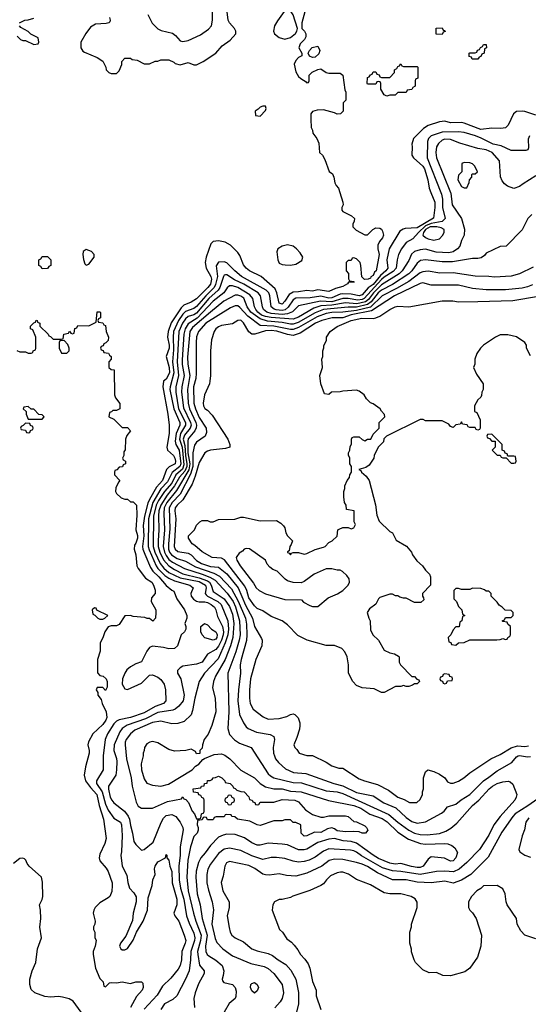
# Model space of a CAD drawing. Header units: inches. Extents: x 1793389 to 1900389, y 320802 to 470796.
# Tile 65 of 256: x 1864528 to 1868215, y 334107 to 341253. Entities that reach past the tile are written whole.
import ezdxf

# ---------------------------------------------------------------- set-up
doc = ezdxf.new("R2010")
doc.units = ezdxf.units.IN
doc.header["$MEASUREMENT"] = 0
doc.layers.add('B8363', color=7, linetype='Continuous')
doc.layers.add('B8364', color=7, linetype='Continuous')

msp = doc.modelspace()

# ---------------------------------------------------------------- linework, layer by layer
at = {"layer": 'B8363', "color": 2}
for points, elevation in [([(1866847.9, 340000), (1866871.6, 339928.4), (1866872, 339910), (1866862, 339890), (1866862, 339870), (1866870, 339862), (1866934, 339830), (1866954, 339810), (1866952, 339790), (1866942, 339770), (1866942, 339750), (1866966.4, 339726.4), (1867030, 339692), (1867050, 339692), (1867088.9, 339731.1), (1867110, 339742), (1867139.6, 339739.6), (1867150, 339734), (1867158.8, 339718.8), (1867166, 339690), (1867158.8, 339670), (1867136.8, 339643.2), (1867124, 339616), (1867124, 339590), (1867132.7, 339550), (1867111, 339431), (1867099.6, 339420.4), (1867090, 339398), (1867073.7, 339386.3), (1867070, 339378), (1867054, 339370), (1867028.4, 339368.4), (1867008, 339388), (1867002, 339470), (1866995.3, 339490), (1866970, 339518), (1866950, 339526), (1866938, 339522), (1866930, 339506), (1866910, 339506), (1866894, 339490), (1866894, 339430), (1866911.6, 339411.6), (1866912.7, 339372.7), (1866918, 339358), (1866950, 339354), (1866952.7, 339347.3), (1866912.7, 339347.3), (1866903.6, 339336.4), (1866870, 339317.2), (1866817.3, 339302.7), (1866770, 339280.9), (1866690, 339292), (1866650, 339284.2), (1866610, 339288), (1866550, 339277.4), (1866510, 339275.8), (1866480.9, 339259.1), (1866450, 339209.5), (1866430, 339189.7), (1866410, 339197.2), (1866391.6, 339270), (1866379.3, 339299.3), (1866279, 339390), (1866194, 339430), (1866170, 339449.4), (1866150, 339474), (1866122.9, 339542.9), (1866110, 339564), (1866056.2, 339616.2), (1866018.6, 339638.6), (1865970, 339649), (1865930, 339644), (1865913.4, 339626.6), (1865879.3, 339530), (1865872.4, 339490), (1865879.5, 339450), (1865914.6, 339390), (1865918.5, 339370), (1865910, 339334.5), (1865891.4, 339310), (1865810, 339226.9), (1865770, 339202.6), (1865718.2, 339181.8), (1865697.3, 339162.7), (1865625.8, 339054.2), (1865604.7, 338990), (1865599.7, 338950), (1865611.6, 338891.6), (1865611, 338870), (1865590.3, 338810), (1865610.9, 338730), (1865612.8, 338690), (1865590, 338645.1), (1865570.3, 338629.7), (1865564.6, 338590), (1865602, 338390), (1865610.5, 338310), (1865610.4, 338250), (1865594.9, 338150), (1865600.5, 338130), (1865643, 338090), (1865653.7, 338070), (1865657.6, 338050), (1865654, 338030), (1865612.5, 338007.5), (1865591.5, 337988.5), (1865564, 337910), (1865519.8, 337860.2), (1865468, 337772), (1865456.3, 337743.7), (1865431.8, 337650), (1865422.4, 337582.4), (1865426.8, 337506.8), (1865419.1, 337430), (1865421.5, 337410), (1865434.7, 337374.7), (1865476.7, 337276.7), (1865492, 337252), (1865536.5, 337210), (1865590, 337146.8), (1865630, 337112), (1865644.7, 337104.7), (1865668, 337050), (1865723, 336970), (1865738.8, 336930), (1865738.8, 336910), (1865724.7, 336870), (1865732, 336850), (1865732, 336830), (1865722, 336810), (1865698, 336790), (1865670.8, 336710), (1865651.3, 336690), (1865610, 336687), (1865570, 336697), (1865490, 336706), (1865470, 336696), (1865450.6, 336670), (1865410, 336593.2), (1865370, 336579.5), (1865330, 336557), (1865305.4, 336534.6), (1865289, 336511), (1865272.4, 336470), (1865270.4, 336430.4), (1865290, 336397.3), (1865310, 336393), (1865410, 336438.4), (1865470, 336497.3), (1865490, 336498.8), (1865530, 336480.7), (1865550, 336464), (1865575.5, 336430), (1865583.8, 336390), (1865587.7, 336310), (1865570.7, 336290), (1865510, 336269.7), (1865430, 336222.2), (1865331, 336190), (1865250, 336172), (1865230, 336162), (1865210, 336143.7), (1865164.4, 336070), (1865146.4, 336030), (1865132.4, 335910), (1865133, 335810), (1865084.4, 335730), (1865083.7, 335710), (1865126.7, 335650), (1865150, 335558.8), (1865170, 335516.3), (1865210, 335458.8), (1865258.8, 335430), (1865266.8, 335410), (1865271.9, 335331.9), (1865266.4, 335213.6), (1865261, 335190), (1865270.8, 335110), (1865303.5, 335043.5), (1865311.6, 334991.6), (1865324.7, 334950), (1865355.3, 334915.3), (1865371.6, 334888.4), (1865371.6, 334851.6), (1865351, 334770), (1865344.5, 334715.5), (1865298.5, 334601.5), (1865258, 334550), (1865252, 334530), (1865262, 334510), (1865270, 334502), (1865290, 334502), (1865310, 334512), (1865350, 334572), (1865375.3, 334630), (1865422, 334710), (1865455.3, 334790), (1865460.2, 334879.8), (1865488.7, 334970), (1865494, 335010), (1865509, 335050), (1865506, 335090), (1865509.2, 335110), (1865530, 335142), (1865586, 335170), (1865590, 335194), (1865594, 335190), (1865594, 335170), (1865610, 335154), (1865616.3, 335110), (1865630, 335071.3), (1865633.4, 334990), (1865666.4, 334870), (1865666.4, 334830), (1865645.5, 334770), (1865653, 334750), (1865682.4, 334710), (1865721.3, 334610), (1865732, 334570), (1865728.5, 334550), (1865703.1, 334490), (1865700.3, 334430), (1865692.2, 334390), (1865677.2, 334362.8), (1865623.4, 334296.6), (1865562, 334238), (1865525.5, 334174.5), (1865430, 334073.2)], 146), ([(1867508.7, 340000), (1867537.4, 339930), (1867537.3, 339890), (1867527.1, 339812.9), (1867410, 339743.5), (1867322.8, 339737.2), (1867306.9, 339733.1), (1867282.6, 339717.4), (1867206.4, 339590), (1867190.4, 339510), (1867197, 339450), (1867181.7, 339430), (1867143.6, 339396.4), (1867090, 339331.7), (1867053.5, 339306.5), (1867010, 339255.4), (1866990, 339248.2), (1866930, 339260.8), (1866870, 339263.7), (1866850, 339262.2), (1866790, 339234.4), (1866770, 339232.4), (1866710, 339246.3), (1866634.2, 339234.2), (1866530, 339232.9), (1866510, 339221.3), (1866473.4, 339166.6), (1866451.4, 339148.6), (1866430, 339143.7), (1866387.8, 339147.8), (1866372.7, 339152.7), (1866351.5, 339170), (1866341.1, 339250), (1866334.3, 339270), (1866315.6, 339290), (1866136.2, 339390), (1866087.3, 339430), (1866030, 339489.3), (1866010, 339496), (1865970, 339493.2), (1865953.2, 339466.8), (1865960.7, 339390), (1865947.5, 339332.5), (1865936.5, 339310), (1865876.2, 339250), (1865810, 339172.4), (1865790, 339157.2), (1865730, 339134.7), (1865710, 339116.4), (1865678.2, 339070), (1865643.5, 338990), (1865640.2, 338950), (1865643.6, 338856.4), (1865636.6, 338770), (1865645.5, 338690), (1865618.5, 338590), (1865616.9, 338570), (1865644.5, 338430), (1865688.9, 338330), (1865687.6, 338310), (1865662.3, 338250), (1865655.6, 338195.6), (1865660.3, 338170), (1865684.9, 338130), (1865695.8, 338030), (1865689.2, 338010), (1865633.8, 337966.2), (1865599.5, 337900.5), (1865550, 337848.4), (1865492.7, 337750), (1865461.5, 337630), (1865459.7, 337430), (1865466, 337406), (1865517.2, 337290), (1865530.2, 337270), (1865580.4, 337220.4), (1865610, 337199.1), (1865650, 337180.2), (1865761, 337150), (1865786, 337130), (1865767.7, 337090), (1865770.5, 337070), (1865787.2, 337047.2), (1865810, 337033), (1865830, 337027.7), (1865870, 337028.5), (1865890, 337023.6), (1865916.4, 337010), (1865939.5, 336990), (1865950.3, 336970), (1865963, 336923), (1865996.9, 336850), (1866004.2, 336810), (1866001.8, 336790), (1865990.1, 336749.9), (1865970, 336707.6), (1865950, 336683.6), (1865890.5, 336649.5), (1865850.8, 336590), (1865810, 336577), (1865710, 336561.2), (1865691.3, 336550), (1865672, 336530), (1865672, 336510), (1865696, 336470), (1865719.3, 336350), (1865712.7, 336310), (1865680.7, 336270), (1865654.8, 336250), (1865637.4, 336242.6), (1865530, 336225.7), (1865440.4, 336179.6), (1865307.4, 336132.6), (1865270, 336109.4), (1865254.1, 336085.9), (1865212.4, 335990), (1865210.4, 335950), (1865230.3, 335890.3), (1865232.7, 335870), (1865230.6, 335810), (1865224.9, 335770), (1865170.5, 335690), (1865172.3, 335667.7), (1865184.9, 335610), (1865194.9, 335590), (1865210.3, 335570.3), (1865288.7, 335508.7), (1865313.8, 335473.8), (1865323.1, 335450), (1865330, 335404.7), (1865345.5, 335350), (1865354.8, 335290), (1865370, 335266), (1865410, 335226), (1865430, 335230.8), (1865495.8, 335284.2), (1865552.7, 335427.3), (1865570, 335457.3), (1865590, 335477.1), (1865630, 335486), (1865660.7, 335470), (1865690.3, 335430.3), (1865710.4, 335390), (1865713.8, 335373.8), (1865690.3, 335250), (1865690.3, 335190), (1865682.3, 335110), (1865684, 335010), (1865693.6, 334950), (1865718.5, 334870), (1865736.5, 334750), (1865755.6, 334695.6), (1865790, 334622.8), (1865797.7, 334590), (1865795.2, 334570), (1865768.9, 334490), (1865767, 334430), (1865756.4, 334350), (1865730.5, 334289.5), (1865666, 334170), (1865637.1, 334142.9), (1865578.8, 334110), (1865550.5, 334069.5)], 150), ([(1867580.7, 340000), (1867586.1, 339986.1), (1867591.8, 339951.8), (1867592.2, 339890), (1867612.7, 339810), (1867591.1, 339788.9), (1867510, 339774), (1867470, 339756.6), (1867418.8, 339710), (1867377.4, 339662.6), (1867330, 339636), (1867295.5, 339590), (1867274.9, 339550), (1867264.4, 339510), (1867257.4, 339450), (1867234.5, 339425.5), (1867170, 339385), (1867150, 339367), (1867024.9, 339230), (1867010, 339222.8), (1866978.8, 339218.8), (1866910, 339229), (1866871, 339229), (1866790, 339205.5), (1866708.6, 339211.4), (1866550, 339176), (1866506.6, 339133.4), (1866470, 339117.4), (1866430, 339114.1), (1866350, 339121.8), (1866319.5, 339130), (1866294.7, 339150), (1866286.9, 339170), (1866273, 339250), (1866257.6, 339270), (1866153.5, 339333.5), (1866085.8, 339365.8), (1866030, 339402.4), (1866019.5, 339400.5), (1866010, 339398.4), (1866004.6, 339390), (1865977.6, 339310), (1865966.7, 339290), (1865900.2, 339230), (1865810, 339124.5), (1865790, 339112), (1865750, 339098.5), (1865730, 339082.6), (1865707.2, 339050), (1865682.6, 338990), (1865670.2, 338770), (1865679.2, 338670), (1865660.7, 338590), (1865660.2, 338550), (1865679.3, 338430), (1865729.2, 338330), (1865730.2, 338310), (1865693.4, 338250), (1865685.3, 338210), (1865706.5, 338150), (1865718.1, 338021.9), (1865707.7, 337992.3), (1865660.2, 337950), (1865630, 337889.7), (1865576.5, 337830), (1865535, 337765), (1865518.2, 337730), (1865498.5, 337650), (1865496.5, 337430), (1865508.4, 337390), (1865546.6, 337306.6), (1865573.8, 337273.8), (1865610, 337242.4), (1865690, 337203.2), (1865830, 337175.1), (1865875.5, 337150), (1865880.7, 337130), (1865871.8, 337090), (1865878.9, 337078.9), (1865888.6, 337068.6), (1865964.4, 337030), (1865988.3, 337008.3), (1866036.5, 336890), (1866041.5, 336830), (1866035.6, 336790), (1866017.2, 336730), (1865966.1, 336613.9), (1865868, 336510), (1865828, 336450), (1865798, 336330), (1865781, 336239), (1865770, 336208), (1865721, 336159), (1865674.4, 336145.6), (1865630, 336144), (1865550, 336162.7), (1865490, 336152.6), (1865363.4, 336096.6), (1865330, 336069.4), (1865300.4, 336030), (1865292.7, 336010), (1865292.4, 335990), (1865301.3, 335890), (1865335.5, 335750), (1865343, 335690), (1865373.4, 335573.4), (1865385.8, 335545.8), (1865410, 335531), (1865490, 335530.8), (1865600.1, 335579.9), (1865702, 335598), (1865710, 335614), (1865718, 335598), (1865732.7, 335592.7), (1865752.7, 335572.7), (1865778, 335510), (1865794, 335490), (1865810, 335454), (1865830, 335454), (1865842, 335458), (1865846, 335490), (1865862, 335498), (1865866, 335510), (1865866, 335590), (1865862, 335602), (1865847.3, 335607.3), (1865842, 335622), (1865827.3, 335627.3), (1865822, 335642), (1865787.3, 335647.3), (1865786, 335670), (1865842, 335678), (1865846, 335690), (1865866, 335694), (1865868, 335710), (1865887.3, 335712.7), (1865890, 335731.3), (1865908, 335732), (1865922, 335738), (1865930, 335752), (1865947.3, 335752.7), (1865970, 335762), (1865994, 335750), (1866014, 335730), (1866018, 335718), (1866054, 335710), (1866074, 335690), (1866078, 335678), (1866090, 335674), (1866102, 335662), (1866131.6, 335651.6), (1866154, 335650), (1866190, 335614), (1866194, 335594), (1866214, 335590), (1866218, 335578), (1866232.7, 335572.7), (1866238, 335558), (1866250, 335554), (1866262, 335558), (1866270, 335574), (1866370, 335573.4), (1866430, 335594.9), (1866522, 335590), (1866550, 335577.3), (1866599.8, 335519.8), (1866650, 335484.7), (1866710, 335464.7), (1866730, 335464.7), (1866770, 335476), (1866890, 335476), (1866910, 335471.3), (1866950, 335434), (1866970, 335432), (1867030, 335402), (1867042, 335390), (1867052, 335370), (1867034, 335350), (1867010, 335348.7), (1866990, 335358), (1866950, 335362), (1866890, 335359.3), (1866830, 335367.3), (1866810, 335382), (1866790, 335388.7), (1866759.8, 335380.2), (1866710, 335354), (1866664, 335356), (1866610, 335329), (1866590, 335328.7), (1866568, 335350), (1866566, 335410), (1866530, 335428), (1866510, 335428), (1866490, 335446), (1866450, 335446), (1866430, 335438), (1866370, 335438), (1866270, 335405.2), (1866249.3, 335409.3), (1866196.4, 335436.4), (1866106, 335450), (1866087.3, 335467.3), (1866066, 335470), (1866062, 335482), (1866030, 335486), (1866018, 335482), (1866010, 335468), (1865952.7, 335467.3), (1865938, 335462), (1865934, 335450), (1865927.3, 335447.3), (1865890, 335446), (1865882, 335462), (1865870, 335466), (1865858, 335462), (1865850, 335446), (1865818, 335442), (1865814, 335410), (1865822, 335390), (1865822, 335370), (1865814, 335350), (1865790, 335326), (1865765.5, 335250), (1865747.5, 335152.5), (1865739.5, 335030), (1865748.9, 334930), (1865787.6, 334770), (1865804, 334710), (1865842.8, 334610), (1865839.7, 334570), (1865817.3, 334490), (1865818.5, 334470), (1865830.4, 334390.4), (1865864, 334350), (1865864.9, 334330), (1865824.4, 334255.6), (1865798.9, 334190), (1865790.4, 334150), (1865795.5, 334084.5)], 154), ([(1867651.9, 340000), (1867654.3, 339994.3), (1867662.4, 339910), (1867730.4, 339810.4), (1867753.2, 339733.2), (1867750.5, 339689.5), (1867731, 339650), (1867718.8, 339610), (1867702.8, 339590), (1867670, 339569.6), (1867638, 339562), (1867546.7, 339566.7), (1867470, 339587.8), (1867430, 339584.2), (1867390, 339571.8), (1867368.9, 339551.1), (1867350, 339506), (1867300.3, 339430), (1867277.6, 339410), (1867150, 339327.9), (1867092.7, 339270), (1867057, 339223), (1867034.2, 339205.8), (1866972, 339192), (1866890, 339197.8), (1866790, 339180.5), (1866710, 339177.7), (1866661.1, 339158.9), (1866550, 339095), (1866510, 339080.8), (1866350, 339091.3), (1866310, 339098.3), (1866282, 339110), (1866255.1, 339130), (1866239.1, 339150), (1866229.7, 339170), (1866217.4, 339230), (1866197, 339257), (1866110, 339309.7), (1866070, 339321.1), (1866050, 339321.6), (1866031.7, 339308.3), (1866008.7, 339270), (1865930, 339211), (1865813.8, 339086.2), (1865750, 339046.9), (1865727.3, 339010), (1865718.8, 338970), (1865705.8, 338785.8), (1865706.5, 338750), (1865720.2, 338670), (1865702.8, 338590), (1865701.8, 338550), (1865715.9, 338435.9), (1865766.5, 338330), (1865771.1, 338310), (1865764.7, 338290), (1865721.7, 338238.3), (1865714, 338210), (1865724.2, 338164.2), (1865729.2, 338090), (1865740.4, 338030), (1865738.8, 338010), (1865724.1, 337975.9), (1865685.9, 337934.1), (1865650.6, 337869.4), (1865597.2, 337802.8), (1865550, 337729.6), (1865537.7, 337690), (1865533.2, 337653.2), (1865537.2, 337550), (1865531.1, 337470), (1865532.8, 337430), (1865543.2, 337390), (1865570, 337332), (1865610, 337289.1), (1865650, 337262.4), (1865710, 337232.2), (1865830, 337203.7), (1865890, 337179.7), (1865903.2, 337170), (1865916.5, 337150), (1865930, 337103.8), (1866010.1, 337050.1), (1866050, 336994.9), (1866070, 336938.8), (1866081.2, 336870), (1866076.5, 336803.5), (1866072.7, 336770), (1866056.9, 336710), (1866018.3, 336610), (1865948.4, 336490), (1865933, 336450), (1865925.2, 336405.2), (1865944.9, 336330), (1865950.6, 336230), (1865920.7, 336130), (1865893.2, 336066.8), (1865866, 336030), (1865852, 335990), (1865850, 335966), (1865834, 335950), (1865832.7, 335927.3), (1865810, 335926), (1865802, 335942), (1865770, 335958), (1865731.3, 335948.7), (1865650, 335944), (1865610, 335957.2), (1865530, 336004), (1865490, 336014), (1865471.1, 336008.9), (1865450, 335998), (1865432, 335970), (1865431.1, 335948.9), (1865422, 335930), (1865422, 335910), (1865407.5, 335852.5), (1865410.5, 335810), (1865430, 335744.7), (1865450, 335712), (1865490, 335698), (1865550, 335691.3), (1865606, 335706), (1865778, 335810), (1865803.1, 335836.9), (1865826, 335850), (1865855.3, 335884.7), (1865868, 335892), (1865938.6, 335921.4), (1865990, 335924.9), (1866016.1, 335916.1), (1866051, 335890), (1866130, 335806.8), (1866230, 335751), (1866270.7, 335710), (1866310, 335686), (1866370, 335670.4), (1866430, 335670.3), (1866490, 335655.3), (1866568.9, 335648.9), (1866767.3, 335587.3), (1866950, 335550.2), (1867001.6, 335530), (1867067.2, 335487.2), (1867155.5, 335455.5), (1867191.8, 335431.8), (1867270, 335357), (1867346.9, 335306.9), (1867433.8, 335273.8), (1867470, 335270.4), (1867610, 335275.5), (1867632.8, 335272.8), (1867659.8, 335259.8), (1867682, 335242), (1867701, 335210), (1867690.7, 335170), (1867670, 335149.4), (1867650, 335146), (1867606.8, 335166.8), (1867510, 335177.2), (1867490, 335161.2), (1867453, 335110), (1867430, 335101.1), (1867410, 335101.1), (1867367.6, 335107.6), (1867290, 335129.7), (1867250, 335124.7), (1867210, 335131.2), (1867130, 335166), (1867090, 335189.7), (1866970, 335276.9), (1866930, 335288.3), (1866873.9, 335293.9), (1866810, 335309.7), (1866770, 335306.9), (1866690, 335280.5), (1866610, 335234.5), (1866590, 335229.6), (1866550, 335229.5), (1866470, 335263.7), (1866430, 335269.5), (1866330, 335277.2), (1866270, 335261.2), (1866250, 335262.7), (1866210, 335279.3), (1866156.6, 335316.6), (1866090, 335340.9), (1866030, 335342), (1866004.1, 335335.9), (1865970, 335319.3), (1865910, 335260.9), (1865873.6, 335206.4), (1865840.5, 335170), (1865822.9, 335137.1), (1865807.1, 335072.9), (1865803.7, 335030), (1865814.4, 334910), (1865837.1, 334830), (1865850.4, 334729.6), (1865886.9, 334610), (1865874.9, 334530), (1865878, 334490), (1865887.7, 334470), (1865899, 334459), (1865948.9, 334428.9), (1865994.8, 334390), (1866007.3, 334350), (1866004, 334316), (1865996, 334290), (1865998, 334278), (1866006.8, 334266.8), (1866070.4, 334250.4), (1866090.4, 334230.4), (1866098, 334202), (1866095.3, 334164.7), (1866090.7, 334149.3), (1866046.8, 334113.2), (1866010.8, 334050)], 158), ([(1868239.8, 339840.2), (1868211.3, 339810), (1868170, 339728), (1868054, 339610), (1868010, 339608), (1867910, 339558), (1867898, 339542), (1867874.4, 339525.6), (1867850, 339519), (1867810, 339519), (1867665.1, 339494.9), (1867590, 339495.1), (1867470, 339511.6), (1867433.8, 339506.2), (1867410, 339486.6), (1867370.3, 339430), (1867350, 339409.7), (1867230, 339330.9), (1867150, 339290.7), (1867126.7, 339270), (1867075, 339205), (1867050, 339185.2), (1866970, 339166.7), (1866910, 339167.5), (1866730.8, 339149.2), (1866670, 339126.2), (1866545.5, 339054.5), (1866510, 339043.1), (1866490, 339043.5), (1866430, 339054.6), (1866324.6, 339064.6), (1866270, 339083.5), (1866203.9, 339130), (1866177.3, 339170), (1866151.6, 339231.6), (1866130, 339248), (1866110, 339254.3), (1866090, 339253.6), (1866008.2, 339210), (1865910, 339131.2), (1865780.9, 339019.1), (1865761.3, 338990), (1865744.2, 338804.2), (1865746.6, 338753.4), (1865760.2, 338670), (1865743.2, 338570), (1865749.2, 338470), (1865758.6, 338430), (1865804.5, 338330), (1865810.2, 338310), (1865808.3, 338291.7), (1865798.3, 338270), (1865750, 338211.6), (1865745.9, 338194.1), (1865747.5, 338110), (1865762.3, 338030), (1865753.7, 337986.3), (1865664.5, 337835.5), (1865595.6, 337750), (1865576.3, 337710), (1865572.2, 337670), (1865577.2, 337550), (1865568.4, 337430), (1865578, 337390), (1865590, 337363.7), (1865610, 337336.5), (1865635.8, 337315.8), (1865722, 337270), (1865850, 337230.2), (1865907, 337207), (1865945.3, 337185.3), (1866031.6, 337091.6), (1866074.4, 337030), (1866092.1, 336992.1), (1866122.4, 336890), (1866125.2, 336790), (1866119.6, 336750), (1866094.1, 336665.9), (1866037.1, 336510), (1866043.1, 336230), (1866037.3, 336110), (1866050, 336064.7), (1866085.8, 336025.8), (1866122, 336002), (1866204.7, 335970), (1866330, 335780.7), (1866345.1, 335765.1), (1866370, 335750.4), (1866510, 335716.5), (1866570, 335715.8), (1866750, 335656.5), (1866830, 335649), (1866870, 335636.5), (1867204.5, 335484.5), (1867270, 335428.4), (1867350, 335370.4), (1867390, 335350.3), (1867430, 335340.3), (1867482.7, 335337.3), (1867570, 335346.4), (1867616.6, 335363.4), (1867653.8, 335386.2), (1867697.6, 335422.4), (1867809.8, 335550.2), (1867856.2, 335590), (1867932, 335670), (1867955.1, 335690), (1867990, 335710.4), (1868030, 335723), (1868070, 335726.8), (1868082.8, 335722.8), (1868104, 335704), (1868131, 335630), (1868127.3, 335610), (1868116.3, 335590), (1868010.4, 335470), (1867966, 335410), (1867930, 335336), (1867861.6, 335230), (1867770, 335137), (1867712.7, 335087.2), (1867671.7, 335068.3), (1867610, 335073), (1867550, 335071.3), (1867430, 335048.3), (1867290, 335071.1), (1867230, 335075.4), (1867157, 335097), (1867005.7, 335185.7), (1866970, 335211.3), (1866950, 335220.5), (1866924.9, 335224.9), (1866770, 335235.1), (1866730, 335217.6), (1866670, 335176.2), (1866626.9, 335153.1), (1866590, 335142.9), (1866550, 335139.6), (1866510, 335145.1), (1866450, 335164.5), (1866390, 335172), (1866350, 335172), (1866290, 335159.5), (1866210, 335184.2), (1866130, 335224.5), (1866050, 335239.5), (1866010, 335234), (1865970, 335202.7), (1865910, 335124), (1865892.5, 335087.5), (1865884.4, 335050), (1865884.4, 334990), (1865896.1, 334936.1), (1865923.8, 334850), (1865932.3, 334792.3), (1865920.4, 334690), (1865944.9, 334584.9), (1865957.1, 334557.1), (1866001, 334510), (1866070, 334459.1), (1866204.4, 334404.4), (1866300.9, 334380.9), (1866330, 334367.7), (1866370.7, 334330), (1866430, 334251), (1866440.5, 334190), (1866430, 334149), (1866415.8, 334124.2), (1866377.3, 334082.7)], 162), ([(1868250, 339457.2), (1868150.4, 339409.6), (1868090, 339392.3), (1867970, 339383.7), (1867929.5, 339389.5), (1867830, 339392), (1867670, 339415.6), (1867573.4, 339413.4), (1867490, 339427.6), (1867450, 339424.2), (1867430, 339415.1), (1867350, 339353.5), (1867258.6, 339301.4), (1867154.4, 339250), (1867070, 339167), (1866970, 339142), (1866870, 339129.8), (1866790, 339129), (1866750, 339120.7), (1866684, 339096), (1866550, 339018.4), (1866510, 339006), (1866490, 339006), (1866370, 339029.8), (1866270, 339033.3), (1866182.7, 339102.7), (1866124.9, 339164.9), (1866110, 339176.2), (1866090, 339177.6), (1866057.2, 339162.8), (1865877.1, 339050), (1865823.8, 338990), (1865810.6, 338950.6), (1865806.4, 338910), (1865807.1, 338687.1), (1865803.6, 338650), (1865789, 338589), (1865789.2, 338470), (1865801.3, 338430), (1865830, 338366), (1865880.7, 338290), (1865882.8, 338257.2), (1865872, 338230), (1865810, 338186), (1865794, 338166), (1865783.6, 338110), (1865783.9, 338010), (1865765.3, 337954.7), (1865691.3, 337810), (1865633.6, 337750), (1865612.1, 337710), (1865617, 337557), (1865605.4, 337450), (1865607.5, 337410), (1865614.4, 337390), (1865628.9, 337368.9), (1865670, 337342), (1865730, 337324.2), (1865801.6, 337281.6), (1865936, 337236), (1865975.6, 337215.6), (1866062.2, 337122.2), (1866112.7, 337032.7), (1866165.5, 336910), (1866172.8, 336867.2), (1866175.6, 336790), (1866172.8, 336747.2), (1866132.2, 336610), (1866126.4, 336570), (1866128.4, 336510), (1866114, 336390), (1866110.4, 336310), (1866122.4, 336210), (1866150.4, 336150.4), (1866170, 336121), (1866184.7, 336110), (1866243.4, 336083.4), (1866344.5, 336064.5), (1866370.5, 336050.5), (1866374, 336030), (1866364.9, 335970), (1866367.7, 335930), (1866374, 335910), (1866382.8, 335890), (1866403.4, 335863.4), (1866455.2, 335815.2), (1866512, 335790), (1866601.3, 335781.3), (1866804.7, 335710), (1866870, 335693), (1866970, 335645.3), (1867090, 335619.3), (1867166.8, 335570), (1867253.9, 335533.9), (1867330, 335463.8), (1867370, 335434.9), (1867410, 335421.6), (1867470, 335430.6), (1867584.8, 335495.2), (1867604, 335510), (1867630, 335541), (1867690, 335560.7), (1867727.9, 335592.1), (1867790, 335630.7), (1867889.3, 335730), (1867930, 335755.5), (1867990, 335803), (1868096.6, 335863.4), (1868130, 335902.8), (1868142, 335910), (1868150, 335912.7), (1868210, 335903), (1868230, 335904.9)], 166), ([(1868246, 339330), (1868210, 339314.5), (1868170, 339305.1), (1868050, 339291.8), (1867910, 339294), (1867810, 339302), (1867710, 339326.6), (1867510, 339326.6), (1867450, 339342.7), (1867430, 339339.5), (1867245.5, 339250), (1867079.4, 339140.6), (1866930, 339110.6), (1866870, 339089.8), (1866792, 339090), (1866718.8, 339070), (1866673, 339050), (1866561.3, 338978.7), (1866510, 338962), (1866470, 338968.2), (1866392.1, 338992.1), (1866350, 338998.5), (1866310, 338994.6), (1866231.6, 338971.6), (1866210, 338972), (1866188.2, 338988.2), (1866150, 339054), (1866130, 339072.7), (1866110, 339069.2), (1866070, 339046.6), (1865990, 339033.2), (1865970, 339024), (1865950, 339008.7), (1865938.8, 338990), (1865918.8, 338930), (1865910.7, 338850), (1865910.8, 338670), (1865906.8, 338630), (1865902.8, 338610), (1865867.3, 338530), (1865857.3, 338470), (1865860.7, 338450), (1865870, 338431.3), (1865890, 338418.8), (1865924.1, 338384.1), (1866036, 338210), (1866052, 338170), (1866052, 338150), (1866019.8, 338140.2), (1865910, 338129.2), (1865890, 338122.7), (1865870, 338109.2), (1865830, 338039), (1865799.9, 337940.1), (1865777.3, 337882.7), (1865711.3, 337768.7), (1865668.7, 337730), (1865655.3, 337710), (1865653.4, 337690), (1865659.6, 337630), (1865647.7, 337430), (1865654.9, 337410), (1865674.7, 337394.7), (1865750, 337382), (1865770.2, 337370.2), (1865810, 337327.4), (1865846.4, 337306.4), (1865910, 337285.8), (1865970, 337279.5), (1866030, 337232.2), (1866111.7, 337130), (1866165.1, 337005.1), (1866216.5, 336910), (1866230.4, 336850.4), (1866282, 336762), (1866286, 336750), (1866282.8, 336710), (1866238.8, 336610), (1866200.4, 336470), (1866193, 336390), (1866194, 336330), (1866198.8, 336290), (1866221, 336250), (1866292.8, 336192.8), (1866330, 336176.3), (1866410, 336180.5), (1866464.5, 336195.5), (1866490, 336210.8), (1866510, 336214.8), (1866522, 336210), (1866546.4, 336186.4), (1866558, 336150), (1866558, 336130), (1866555.3, 336104.7), (1866536.9, 336043.1), (1866514, 335990), (1866522, 335970), (1866536.9, 335956.9), (1866554, 335930), (1866610, 335912), (1866650, 335912), (1866750, 335864.7), (1866790, 335838), (1866842, 335822), (1866870, 335821), (1866990, 335742.8), (1867028.1, 335728.1), (1867122.8, 335702.8), (1867201.1, 335661.1), (1867270, 335611), (1867314.8, 335594.8), (1867352.7, 335572.7), (1867407.3, 335572.7), (1867430, 335594), (1867448, 335630), (1867448, 335650), (1867455.3, 335670), (1867455.3, 335750), (1867470, 335794), (1867486, 335810), (1867530, 335798), (1867570, 335778), (1867610.7, 335750.7), (1867630, 335722), (1867650, 335712), (1867670, 335711.3), (1867710, 335726.8), (1867748, 335750), (1867792.1, 335787.9), (1867944, 335890), (1868010, 335920.5), (1868091.1, 335968.9), (1868136.1, 335983.9), (1868190, 335979.5), (1868217.1, 335982.9)], 170), ([(1868230, 338814), (1868202, 338870), (1868202, 338890), (1868190.9, 338910.9), (1868130, 338951), (1868065.4, 338965.4), (1868010, 338966), (1867978, 338950), (1867890, 338891.3), (1867868, 338870), (1867842, 338830), (1867828, 338790), (1867827.3, 338752.7), (1867818, 338730), (1867840.2, 338680.2), (1867888, 338610), (1867888, 338570), (1867878, 338550), (1867874.6, 338525.4), (1867870, 338514), (1867850, 338494), (1867826, 338450), (1867826, 338410), (1867842, 338402), (1867866, 338350), (1867866, 338290), (1867862, 338278), (1867850, 338274), (1867838, 338278), (1867830, 338294), (1867790, 338294), (1867778, 338298), (1867772.7, 338312.7), (1867738, 338318), (1867730, 338334), (1867722, 338318), (1867690, 338314), (1867670, 338294), (1867650, 338302), (1867638, 338318), (1867590, 338342), (1867470, 338342), (1867451.6, 338351.6), (1867430, 338352), (1867186, 338230), (1867168.4, 338211.6), (1867166, 338190), (1867126, 338150), (1867098, 338090), (1867095.3, 338070), (1867060.4, 338019.6), (1867036.4, 338003.6), (1866986, 337990), (1867002, 337982), (1867006, 337970), (1867040.4, 337940.4), (1867062, 337910), (1867108.4, 337731.6), (1867116.4, 337656.4), (1867134.6, 337614.6), (1867210, 337538), (1867230, 337528), (1867256.4, 337476.4), (1867332.9, 337432.9), (1867368.9, 337388.9), (1867375.3, 337370), (1867406.6, 337326.6), (1867448.7, 337290), (1867470, 337258), (1867498, 337230), (1867506, 337210), (1867506, 337150), (1867448, 337090), (1867448, 337070), (1867456.4, 337056.4), (1867458, 337042), (1867436.4, 337023.6), (1867390, 337024.7), (1867330, 337056), (1867310, 337056), (1867282.8, 337062.8), (1867270, 337071), (1867251.3, 337071.3), (1867230, 337084.7), (1867210, 337084.7), (1867139, 337061), (1867129.1, 337050.9), (1867109.1, 337010.9), (1867063.1, 336976.9), (1867048, 336950), (1867058, 336910), (1867068, 336890), (1867070, 336826), (1867088.9, 336788.9), (1867128, 336750), (1867170, 336678), (1867210, 336658), (1867246, 336650), (1867274.6, 336634.6), (1867278, 336630), (1867278, 336590), (1867288, 336570), (1867370, 336486), (1867390, 336486), (1867407.3, 336467.3), (1867422, 336462), (1867426, 336450), (1867410, 336434), (1867390, 336434), (1867376.4, 336423.6), (1867350, 336414), (1867330, 336414), (1867310, 336422), (1867290, 336414), (1867252.7, 336412.7), (1867170, 336371.3), (1867150, 336371.3), (1867096.9, 336396.9), (1867010, 336404.7), (1866970, 336422), (1866942, 336450), (1866912, 336510), (1866912, 336570), (1866901, 336630), (1866885.4, 336665.4), (1866862, 336690), (1866810, 336711.3), (1866750, 336711), (1866612, 336750), (1866544.5, 336784.5), (1866470, 336861), (1866430, 336891), (1866350, 336922.8), (1866290, 336962), (1866250, 336980.5), (1866230, 336999.1), (1866190, 337057.3), (1866175.6, 337110), (1866161.1, 337141.1), (1866012.4, 337332.4), (1865990, 337344.9), (1865922, 337350), (1865850.7, 337390.7), (1865798, 337438), (1865778, 337450), (1865752, 337490), (1865752.7, 337507.3), (1865794, 337550), (1865810, 337586), (1865834, 337610), (1865850, 337618), (1865890, 337618), (1865908.4, 337608.4), (1865930, 337608), (1865970, 337626), (1866088.4, 337628.4), (1866130, 337642), (1866150, 337642), (1866270, 337615.3), (1866390, 337618), (1866420.4, 337600.4), (1866440.4, 337580.4), (1866450, 337566), (1866458, 337530), (1866468.4, 337508.4), (1866506, 337470), (1866496.4, 337443.6), (1866486, 337430), (1866482, 337398), (1866468.7, 337391.3), (1866470, 337386), (1866482, 337382), (1866490, 337368.7), (1866498, 337382), (1866510, 337386), (1866550, 337386), (1866590, 337375.3), (1866610, 337379), (1866670, 337409), (1866730, 337424), (1866742, 337430), (1866770, 337458), (1866794, 337470), (1866830, 337506), (1866834, 337550), (1866843.6, 337556.4), (1866870, 337568), (1866910, 337568), (1866930, 337558), (1866950, 337566), (1866962, 337590), (1866952, 337610), (1866952, 337690), (1866898, 337698), (1866894, 337730), (1866882, 337750), (1866878, 337790), (1866878, 337830), (1866884.7, 337850), (1866884.7, 337870), (1866902, 337910), (1866918, 337930), (1866922, 337950), (1866934, 337970), (1866934, 338010), (1866922, 338030), (1866922, 338070), (1866912.7, 338092.7), (1866912, 338110), (1866922, 338130), (1866923.6, 338156.4), (1866932.7, 338172.7), (1866934, 338210), (1866938, 338222), (1866950, 338226), (1866990, 338226), (1867010, 338206), (1867030, 338198), (1867050, 338208), (1867074, 338210), (1867090, 338246), (1867134, 338290), (1867134, 338330), (1867174, 338370), (1867172.7, 338387.3), (1867151.1, 338411.1), (1867142, 338430), (1867090, 338464.7), (1867070, 338472), (1867042, 338502), (1867024.7, 338530), (1866990, 338558), (1866970, 338564.7), (1866870, 338558), (1866850, 338551.3), (1866788.9, 338551.1), (1866770, 338534), (1866738, 338538), (1866712, 338610), (1866704.7, 338670), (1866722, 338730), (1866718, 338790), (1866724.7, 338810), (1866724.7, 338850), (1866732.7, 338872.7), (1866732.7, 338887.3), (1866751.6, 338928.4), (1866752, 338950), (1866778, 338990), (1866830, 339026), (1866930, 339070.9), (1867007.5, 339087.5), (1867090, 339084.5), (1867110, 339089.5), (1867138.3, 339101.7), (1867210, 339149.5), (1867250, 339169.3), (1867270, 339173.2), (1867350, 339169.3), (1867590, 339212.7), (1867667.5, 339212.5), (1867710, 339206.6), (1867850, 339207), (1868103.8, 339216.2), (1868290, 339247.8)], 174), ([(1864508, 338852), (1864530, 338842), (1864570, 338842), (1864590, 338834), (1864610, 338834), (1864622, 338838), (1864626, 338850), (1864642, 338858), (1864646, 338870), (1864646, 338950), (1864622, 339002), (1864606, 339010), (1864606, 339030), (1864630, 339054), (1864642, 339058), (1864648.4, 339071.6), (1864654, 339070), (1864658, 339058), (1864674, 339050), (1864674, 339030), (1864734, 338970), (1864738, 338958), (1864750, 338954), (1864770, 338934), (1864830, 338934), (1864842, 338938), (1864848, 338972), (1864882, 338978), (1864890, 338994), (1864898, 338978), (1864910, 338974), (1864922, 338978), (1864927.3, 339012.7), (1864942, 339018), (1864950, 339034), (1865030, 339032), (1865082, 339058), (1865090, 339132), (1865110, 339132), (1865112.7, 339127.3), (1865114, 339090), (1865098, 339082), (1865094, 339070), (1865098, 339058), (1865130, 339054), (1865138, 339038), (1865150, 339034), (1865154, 338990), (1865172, 338950), (1865170, 338926), (1865152.7, 338907.3), (1865138, 338902), (1865132.7, 338887.3), (1865118, 338882), (1865114, 338870), (1865118, 338858), (1865132.7, 338852.7), (1865138, 338838), (1865172.7, 338832.7), (1865178, 338818), (1865192, 338810), (1865191.6, 338788.4), (1865174, 338770), (1865174, 338730), (1865190, 338714), (1865211.6, 338711.6), (1865214, 338530), (1865222, 338510), (1865252.7, 338467.3), (1865254, 338430), (1865230, 338418), (1865202, 338418), (1865192.7, 338407.3), (1865178, 338402), (1865174, 338370), (1865210, 338354), (1865270, 338294), (1865310, 338294), (1865332, 338270), (1865303.6, 338236.4), (1865294, 338210), (1865291.6, 338131.6), (1865283.6, 338116.4), (1865282, 338090), (1865274, 338070), (1865278, 338058), (1865294, 338050), (1865294, 338030), (1865278, 338022), (1865272.7, 338007.3), (1865250, 338006), (1865232.7, 337987.3), (1865218, 337982), (1865214, 337970), (1865214, 337950), (1865254, 337910), (1865243.6, 337896.4), (1865225.4, 337854.6), (1865222, 337830), (1865230, 337814), (1865263.6, 337783.6), (1865290, 337774), (1865310, 337774), (1865330, 337754), (1865350, 337754), (1865374, 337730), (1865378, 337658), (1865370.4, 337550.4), (1865382, 337510), (1865382, 337490), (1865370, 337455.3), (1865359.8, 337440.2), (1865357.3, 337410), (1865370.6, 337369.4), (1865377.3, 337290), (1865386, 337270), (1865440.3, 337200.3), (1865484.7, 337170), (1865498.8, 337150), (1865510, 337114), (1865510.8, 337090), (1865483.6, 337056.4), (1865482, 337030), (1865514, 336970), (1865514, 336950), (1865512, 336910), (1865492, 336888), (1865468, 336908), (1865452, 336908), (1865434.6, 336914.6), (1865350, 336922), (1865330, 336928), (1865290, 336926), (1865250, 336864), (1865230, 336855.3), (1865190, 336855.3), (1865170, 336848), (1865144.7, 336810), (1865130, 336766), (1865112, 336730), (1865111.3, 336670), (1865091.3, 336610), (1865092.7, 336512.7), (1865110, 336494), (1865134, 336490), (1865154, 336470), (1865162, 336450), (1865162, 336410), (1865150, 336386), (1865130, 336406), (1865090, 336406), (1865082, 336390), (1865094, 336370), (1865094, 336350), (1865119.6, 336319.6), (1865124.7, 336290), (1865154.8, 336230), (1865159.3, 336190), (1865152.4, 336170), (1865130, 336139.3), (1865058.8, 336070), (1865027.1, 336012.9), (1865021, 335990), (1865030.6, 335950.6), (1865030.7, 335930), (1865004.9, 335830), (1864994.9, 335770), (1865003.8, 335730), (1865040.2, 335680.2), (1865087, 335630), (1865103.1, 335550), (1865134.9, 335450), (1865154.8, 335310), (1865145.2, 335274.8), (1865110, 335198), (1865104, 335170), (1865108.6, 335148.6), (1865155.8, 335095.8), (1865170.4, 335070.4), (1865199.3, 334990), (1865199.3, 334970), (1865194.6, 334925.4), (1865181, 334890), (1865170, 334879), (1865110, 334844), (1865076, 334810), (1865064.7, 334790), (1865061, 334770), (1865074, 334710), (1865072, 334690), (1865062, 334670), (1865062, 334650), (1865072, 334630), (1865072.7, 334592.7), (1865082, 334570), (1865076, 334530), (1865061, 334490), (1865061, 334470), (1865078, 334370), (1865110, 334294), (1865134, 334270), (1865138, 334238), (1865150, 334234), (1865178, 334262), (1865194, 334266), (1865230, 334264), (1865270, 334270.8), (1865330, 334258), (1865370, 334270.8), (1865410, 334271.3), (1865419.6, 334259.6), (1865422, 334230), (1865416, 334210), (1865375.5, 334164.5), (1865330, 334085.2)], 142), ([(1868388, 335670), (1868212.2, 335547.8), (1868120.7, 335490), (1868102, 335470), (1868023.4, 335356.6), (1867924.9, 335175.1), (1867797.3, 335050), (1867731.7, 335008.3), (1867670, 334987.3), (1867610, 335000.7), (1867510, 334989.6), (1867410, 334992.6), (1867330.4, 335009.6), (1867230, 335009.6), (1867121.8, 335061.8), (1867050, 335106.3), (1867010, 335124.7), (1866970, 335137.6), (1866870, 335157.6), (1866810, 335161.6), (1866771, 335150), (1866718.8, 335110), (1866610, 335059.5), (1866530, 335038), (1866463.2, 335043.2), (1866410, 335053.2), (1866335.2, 335044.8), (1866310, 335046.6), (1866290, 335052.7), (1866232.9, 335092.9), (1866190, 335114.5), (1866050, 335143.7), (1866026.9, 335133.1), (1866014, 335110), (1866002.5, 335037.5), (1865988, 334992), (1866000.7, 334930), (1866046.8, 334850), (1866046.8, 334810), (1866031, 334750), (1866045.2, 334665.2), (1866054.8, 334630), (1866066.8, 334610), (1866090.6, 334590.6), (1866150, 334561), (1866210, 334511), (1866250, 334494.8), (1866330, 334476.3), (1866361.6, 334461.6), (1866401, 334430), (1866456.4, 334396.4), (1866494, 334354), (1866530.5, 334290), (1866550, 334194), (1866548.4, 334111.6), (1866533.4, 334050)], 166), ([(1868219.9, 335460.1), (1868198, 335430), (1868187.1, 335372.9), (1868170.7, 335329.3), (1868146, 335230), (1868154.4, 335214.4), (1868190, 335190.8), (1868230, 335174.8)], 170), ([(1864974, 334050), (1864915.3, 334130), (1864887.2, 334147.2), (1864839.1, 334159.1), (1864810, 334162.9), (1864750, 334158.7), (1864710, 334164.7), (1864637.2, 334190), (1864610, 334215.3), (1864600.7, 334250), (1864600.7, 334290), (1864618.4, 334350), (1864646, 334410), (1864656.2, 334510), (1864685.6, 334590), (1864673.3, 334666.7), (1864680.7, 334730), (1864679.5, 334790), (1864672.3, 334830), (1864691.2, 334868.8), (1864695.6, 334890), (1864694.3, 334994.3), (1864685.2, 335030), (1864597.2, 335110), (1864581.2, 335130), (1864572.3, 335152.3), (1864562, 335162), (1864550, 335169), (1864530, 335165.2), (1864482, 335130)], 142), ([(1868270, 334582), (1868189.1, 334609.1), (1868160.2, 334640.2), (1868135.3, 334690), (1868128.7, 334730), (1868062, 334830), (1868055.3, 334850), (1868048, 334910), (1868030, 334946), (1867988.4, 334968.4), (1867890, 334968), (1867870, 334948), (1867842, 334930), (1867802, 334890), (1867782, 334850), (1867782, 334810), (1867792, 334790), (1867810.9, 334770.9), (1867838, 334730), (1867876, 334610), (1867871.1, 334528.9), (1867846, 334450), (1867791, 334370), (1867755.9, 334344.1), (1867650, 334314), (1867595.3, 334315.3), (1867550, 334338), (1867496.4, 334336.4), (1867450, 334358), (1867398, 334410), (1867388, 334430), (1867368.9, 334488.9), (1867368.4, 334508.4), (1867355.3, 334550), (1867355.3, 334630), (1867368.7, 334670), (1867368.7, 334690), (1867408.7, 334810), (1867408.4, 334848.4), (1867394, 334874), (1867366, 334890), (1867290, 334909), (1867210, 334909.2), (1867170, 334917.2), (1867070, 334975.3), (1866970, 335014), (1866911.9, 335051.9), (1866870, 335066), (1866854.4, 335065.6), (1866830, 335061.2), (1866781.4, 335038.6), (1866751.3, 335010), (1866730, 334982), (1866710, 334969), (1866630, 334934), (1866507.5, 334892.5), (1866490, 334882), (1866430, 334868), (1866410, 334868), (1866374, 334850), (1866362, 334830), (1866358, 334790), (1866412, 334650), (1866432, 334630), (1866463.5, 334583.5), (1866498, 334558), (1866516.8, 334536.8), (1866543.5, 334503.5), (1866562.8, 334470), (1866595.5, 334435.5), (1866619.9, 334399.9), (1866630.8, 334370), (1866650, 334274), (1866678, 334210), (1866678, 334170), (1866711.3, 334070)], 170)]:
    msp.add_lwpolyline(points, dxfattribs=dict(at, elevation=elevation))
for points, elevation in [([(1867551.2, 339751.2), (1867503.8, 339750), (1867470, 339730.5), (1867455.5, 339710), (1867450.4, 339690), (1867470, 339672.2), (1867490, 339662.4), (1867530, 339652.7), (1867570, 339664), (1867593.4, 339686.6), (1867606, 339710), (1867606, 339730), (1867583.8, 339743.8)], 158), ([(1865010, 339585.2), (1864987.3, 339570), (1864984.9, 339550), (1864990, 339514), (1865001, 339481), (1865010, 339472), (1865030, 339478), (1865068.7, 339530), (1865068.7, 339550), (1865048.7, 339570)], 146), ([(1866470, 339619.3), (1866430, 339609.2), (1866398, 339590), (1866390.9, 339569.1), (1866398.8, 339510), (1866410, 339486), (1866430, 339476.3), (1866453.2, 339473.2), (1866490, 339473), (1866530, 339479.1), (1866574, 339506), (1866581.2, 339530), (1866562, 339562), (1866534, 339590), (1866509.5, 339609.5)], 146), ([(1864690, 339446), (1864682, 339462), (1864666, 339470), (1864666, 339510), (1864682, 339518), (1864690, 339534), (1864730, 339534), (1864754, 339510), (1864754, 339470), (1864738, 339462), (1864730, 339448)], 142), ([(1864850, 338926), (1864818, 338922), (1864814, 338910), (1864814, 338870), (1864830, 338834), (1864870, 338834), (1864886, 338850), (1864886, 338870), (1864876.4, 338896.4)], 142), ([(1864590, 338446), (1864558, 338442), (1864554, 338430), (1864574, 338410), (1864574, 338390), (1864590, 338354), (1864690, 338354), (1864706, 338370), (1864690, 338386), (1864667.3, 338387.3), (1864630, 338426), (1864610, 338426)], 142), ([(1864570, 338326), (1864552.7, 338307.3), (1864538, 338302), (1864534, 338290), (1864538, 338278), (1864570, 338274), (1864578, 338258), (1864590, 338254), (1864602, 338258), (1864607.3, 338272.7), (1864622, 338278), (1864626, 338290), (1864622, 338302), (1864607.3, 338307.3), (1864602, 338322)], 142), ([(1867950, 338246), (1867918, 338242), (1867914, 338230), (1867918, 338218), (1867932.7, 338212.7), (1867950, 338194), (1867974, 338194), (1867974, 338150), (1867954, 338130), (1867990, 338094), (1868010, 338094), (1868018, 338078), (1868030, 338074), (1868054, 338074), (1868090, 338034), (1868110, 338034), (1868122, 338038), (1868126, 338050), (1868122, 338082), (1868110, 338086), (1868066, 338086), (1868062, 338102), (1868047.3, 338107.3), (1868042, 338122), (1868026, 338130), (1868026, 338170)], 174), ([(1866170, 337415.3), (1866154, 337410), (1866143.6, 337396.4), (1866119.6, 337380.4), (1866102, 337358), (1866098, 337350), (1866102.8, 337330), (1866127.3, 337290), (1866223.4, 337163.4), (1866242.8, 337130), (1866264.7, 337110), (1866310, 337086.8), (1866450, 337046), (1866570, 337042), (1866586.4, 337026.4), (1866630, 337002), (1866650, 336994), (1866690, 336994), (1866763.2, 337056.8), (1866832.9, 337087.1), (1866870, 337111.3), (1866908, 337150), (1866918, 337170), (1866916.4, 337196.4), (1866900.4, 337220.4), (1866868.4, 337248.4), (1866850, 337258), (1866830, 337258), (1866790, 337268), (1866750, 337268), (1866662, 337230), (1866590, 337175.3), (1866567.3, 337167.3), (1866510, 337168), (1866470, 337182), (1866452.9, 337192.9), (1866395.3, 337250), (1866363.7, 337263.7), (1866340.9, 337280.9), (1866322.7, 337302.7), (1866308.7, 337330), (1866192.9, 337412.9)], 178), ([(1867810, 337128), (1867790, 337118), (1867730, 337118), (1867710, 337126), (1867690, 337126), (1867674, 337110), (1867674, 337050), (1867694, 337030), (1867710, 336994), (1867734, 336970), (1867738, 336938), (1867754, 336930), (1867738, 336922), (1867734, 336890), (1867718, 336882), (1867712.7, 336847.3), (1867690, 336846), (1867670, 336826), (1867654, 336790), (1867634, 336770), (1867638, 336738), (1867652.7, 336732.7), (1867658, 336718), (1867690, 336714), (1867708.4, 336731.6), (1867750, 336734), (1867790, 336752), (1867987.3, 336752.7), (1868010, 336754), (1868030, 336762), (1868050, 336754), (1868062, 336758), (1868066, 336770), (1868082, 336778), (1868086, 336790), (1868086, 336850), (1868067.3, 336867.3), (1868062, 336882), (1868030, 336886), (1868026, 336890), (1868042, 336898), (1868050, 336914), (1868090, 336914), (1868106, 336930), (1868106, 336950), (1868090, 336966), (1868047.3, 336967.3), (1868026, 336990), (1868003.1, 337003.1), (1867990, 337026), (1867946, 337070), (1867946, 337090), (1867930, 337106), (1867910, 337106), (1867896.4, 337116.4), (1867870, 337126)], 174), ([(1865070, 336986), (1865054, 336970), (1865058, 336938), (1865072.7, 336932.7), (1865094, 336910), (1865110, 336902), (1865130, 336902), (1865146, 336910), (1865166, 336930), (1865087.3, 336967.3), (1865082, 336982)], 142), ([(1865930, 336749.7), (1865870, 336766), (1865849.5, 336789.5), (1865841.2, 336810), (1865842, 336850), (1865868, 336870), (1865890, 336861), (1865918, 336830), (1865950, 336810.5), (1865957.3, 336797.3), (1865960.3, 336790), (1865957.4, 336770), (1865950, 336758.4)], 146), ([(1867610, 336506), (1867598, 336502), (1867592.7, 336487.3), (1867578, 336482), (1867574, 336470), (1867578, 336458), (1867592.7, 336452.7), (1867598, 336438), (1867610, 336434), (1867622, 336438), (1867630, 336454), (1867662, 336458), (1867666, 336470), (1867662, 336482), (1867647.3, 336487.3), (1867642, 336502)], 174), ([(1866050, 335626), (1866038, 335622), (1866032.7, 335607.3), (1866018, 335602), (1866014, 335590), (1866018, 335578), (1866032.7, 335572.7), (1866038, 335558), (1866050, 335554), (1866062, 335558), (1866067.3, 335572.7), (1866082, 335578), (1866086, 335590), (1866082, 335602), (1866067.3, 335607.3), (1866062, 335622)], 154), ([(1866230, 334188.7), (1866210, 334206), (1866202, 334230), (1866204, 334250), (1866210, 334258), (1866230, 334264.7), (1866250, 334252), (1866258, 334230), (1866250, 334206)], 158)]:
    msp.add_lwpolyline(points, close=True, dxfattribs=dict(at, elevation=elevation))
at = {"layer": 'B8364', "color": 2}
for points, elevation in [([(1865178, 341270), (1865184.7, 341250), (1865182, 341238), (1865174, 341230), (1865153.7, 341226.3), (1865078, 341222), (1865042, 341198), (1865006.4, 341153.6), (1864971.3, 341090), (1864971.3, 341050), (1864985.4, 341025.4), (1864996.9, 341016.9), (1865090, 340978), (1865130, 340952), (1865152, 340910), (1865154, 340890), (1865174, 340870), (1865190, 340862), (1865230, 340862), (1865250, 340882), (1865267.3, 340927.3), (1865268, 340950), (1865290, 340974), (1865330, 340974), (1865343.6, 340963.6), (1865379.6, 340959.6), (1865430, 340932), (1865470, 340932), (1865510, 340952), (1865530, 340952), (1865550, 340962), (1865610, 340962), (1865645.4, 340945.4), (1865656, 340936), (1865690, 340926), (1865750, 340942), (1865790, 340924.7), (1865810, 340924.7), (1865858, 340950), (1865950, 341011), (1865996.6, 341063.4), (1866054.8, 341105.2), (1866094, 341150), (1866094, 341170), (1866084, 341190), (1866049.2, 341230), (1866039.3, 341250), (1866029.4, 341330)], 146), ([(1865457.1, 341290), (1865488.6, 341228.6), (1865530, 341186.8), (1865554.6, 341174.6), (1865635.5, 341155.5), (1865658.5, 341138.5), (1865690, 341101), (1865710, 341094.8), (1865750, 341102.8), (1865837.5, 341142.5), (1865895.5, 341184.5), (1865917.2, 341210), (1865926, 341250), (1865926.6, 341310)], 150), ([(1866596, 341310), (1866572, 341230), (1866572, 341190), (1866592, 341170), (1866602, 341150), (1866602, 341130), (1866592, 341110), (1866562, 341078), (1866552, 341050), (1866574, 341010), (1866574, 340990), (1866550, 340978), (1866530, 340958), (1866518, 340930), (1866530, 340874), (1866550, 340842), (1866566, 340826), (1866603.6, 340803.6), (1866610, 340794), (1866622, 340798), (1866626, 340810), (1866626, 340850), (1866648.4, 340871.6), (1866688.9, 340891.1), (1866710, 340896), (1866750, 340871.3), (1866770, 340864.7), (1866850, 340864.7), (1866870.8, 340850.8), (1866885.4, 340745.4), (1866891.6, 340728.4), (1866892, 340670), (1866874, 340650), (1866872, 340590), (1866854, 340570), (1866830, 340568), (1866810, 340578), (1866730, 340599), (1866683.5, 340596.5), (1866650, 340588), (1866638, 340570), (1866638, 340530), (1866642, 340470), (1866651.1, 340451.1), (1866652, 340430), (1866682, 340390), (1866696.9, 340356.9), (1866702, 340290), (1866722, 340270), (1866739.8, 340239.8), (1866771.3, 340151.3), (1866795.3, 340135.3), (1866804.7, 340110), (1866811.3, 340070), (1866821, 340050), (1866838, 340030), (1866847.9, 340000)], 146), ([(1864526, 341230), (1864566, 341250), (1864590, 341251.3), (1864630, 341264.7)], 146), ([(1864510, 341134), (1864534, 341110), (1864550, 341102), (1864570, 341102), (1864630, 341074), (1864662, 341078), (1864666, 341090), (1864662, 341122), (1864608.7, 341148.7), (1864590, 341168), (1864536.4, 341196.4), (1864526, 341210)], 146), ([(1868270, 340559.5), (1868190, 340586), (1868170, 340589.3), (1868130, 340586), (1868106.8, 340570), (1868070, 340488.7), (1868050.4, 340469.6), (1868016.1, 340463.9), (1867950, 340466.6), (1867870, 340457.6), (1867750, 340502.9), (1867730, 340507), (1867650, 340503.7), (1867610, 340517.2), (1867570, 340512.3), (1867490, 340484.5), (1867455.1, 340464.9), (1867382, 340390), (1867370.8, 340350), (1867374, 340330), (1867370.8, 340270), (1867382.8, 340250), (1867450, 340190.4), (1867462, 340170), (1867486, 340090), (1867496.4, 340030), (1867508.7, 340000)], 150), ([(1868224.7, 340410), (1868214.4, 340385.6), (1868216.3, 340323.7), (1868210.6, 340309.4), (1868196.3, 340303.7), (1868090, 340305.2), (1868017.1, 340337.1), (1867961.2, 340350), (1867874.2, 340394.2), (1867833.2, 340410), (1867750, 340435.4), (1867710, 340439.7), (1867590, 340437.7), (1867510, 340409.6), (1867490.4, 340390), (1867484.4, 340370), (1867482, 340250), (1867580.7, 340000)], 154), ([(1868270, 340119), (1868176.9, 340063.1), (1868150, 340042), (1868110, 340028.7), (1868064.7, 340044.7), (1868042, 340062), (1868024.7, 340084.7), (1868013.2, 340113.2), (1868005.2, 340230), (1867953.2, 340290), (1867910, 340309.5), (1867850, 340319.5), (1867718, 340358), (1867650, 340384.2), (1867610, 340386), (1867590, 340379.6), (1867564.4, 340355.6), (1867550.3, 340329.7), (1867543.7, 340290), (1867548.7, 340250), (1867651.9, 340000)], 158)]:
    msp.add_lwpolyline(points, dxfattribs=dict(at, elevation=elevation))
for points, elevation in [([(1866470, 341322), (1866446, 341314), (1866395.8, 341244.2), (1866375.5, 341210), (1866367.7, 341170), (1866374.8, 341150), (1866410, 341124.9), (1866450, 341113), (1866490, 341124), (1866526.3, 341153.7), (1866538, 341170), (1866542, 341190), (1866509.4, 341289.4), (1866490, 341318)], 146), ([(1867590, 341146), (1867547.3, 341147.3), (1867547.3, 341192.7), (1867590, 341194), (1867598, 341178), (1867610, 341174), (1867612, 341168), (1867598, 341162)], 146), ([(1866650, 340978), (1866628.4, 340988.4), (1866618, 341010), (1866628, 341030), (1866649.2, 341050.8), (1866690, 341062), (1866704.7, 341030), (1866695.3, 341004.7), (1866670, 340982)], 146), ([(1867850, 340966), (1867807.3, 340967.3), (1867802, 340982), (1867787.3, 340987.3), (1867786, 341010), (1867790, 341014), (1867830, 341014), (1867842, 341018), (1867847.3, 341032.7), (1867862, 341038), (1867867.3, 341052.7), (1867882, 341058), (1867890, 341074), (1867910, 341074), (1867912, 341050), (1867898, 341042), (1867894, 341010), (1867878, 341002), (1867870, 340986), (1867858, 340982)], 146), ([(1867310, 340914), (1867410, 340914), (1867414, 340910), (1867414, 340830), (1867398, 340822), (1867394, 340810), (1867394, 340770), (1867378, 340762), (1867370, 340746), (1867338, 340742), (1867330, 340726), (1867270, 340726), (1867250, 340706), (1867210, 340706), (1867190, 340698), (1867170, 340708), (1867146, 340750), (1867146, 340790), (1867142, 340802), (1867130, 340806), (1867118, 340802), (1867110, 340786), (1867050, 340786), (1867046, 340790), (1867050, 340834), (1867062, 340838), (1867070, 340854), (1867082, 340858), (1867090, 340874), (1867110, 340874), (1867118, 340858), (1867132.7, 340852.7), (1867138, 340838), (1867150, 340834), (1867210, 340834), (1867246, 340870), (1867246, 340890), (1867262, 340898), (1867270, 340914), (1867282, 340918), (1867290, 340934), (1867298, 340918)], 146), ([(1866310, 340626), (1866290, 340626), (1866270, 340618), (1866256.9, 340603.1), (1866234, 340590), (1866238, 340558), (1866270, 340554), (1866310, 340594), (1866315.3, 340610)], 146), ([(1867750, 340218), (1867734, 340210), (1867734, 340150), (1867710, 340126), (1867704.7, 340090), (1867730, 340042), (1867750, 340032), (1867770, 340034), (1867787.3, 340072.7), (1867788.4, 340091.6), (1867806, 340110), (1867806, 340130), (1867810, 340134), (1867830, 340134), (1867846, 340150), (1867828, 340190), (1867810, 340208), (1867790, 340215.3)], 162)]:
    msp.add_lwpolyline(points, close=True, dxfattribs=dict(at, elevation=elevation))

doc.saveas('drawing.dxf')
